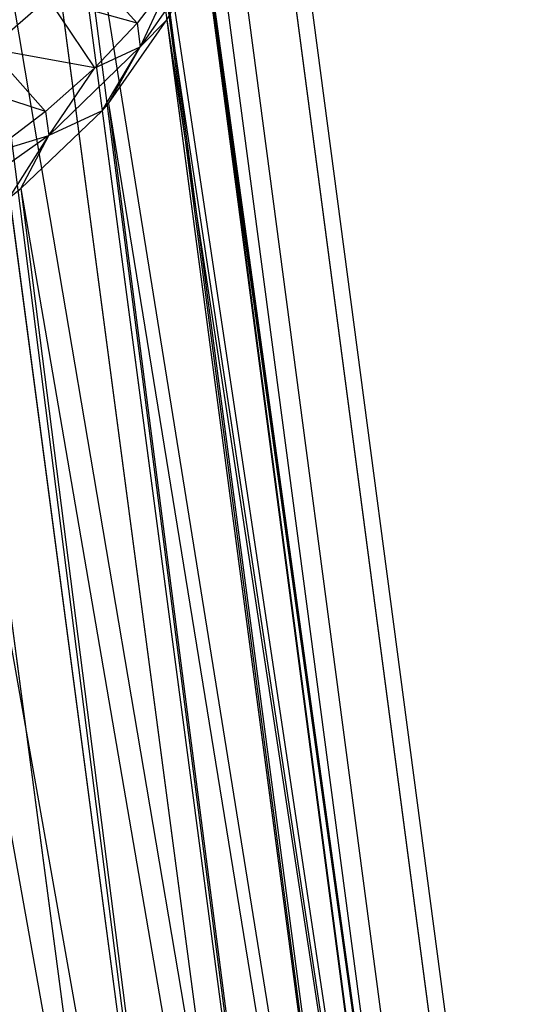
# Model space of a CAD drawing. Extents: x -23.4 to 23.6, y 0.3 to 4.
# Tile 42 of 189: x -18.3 to -17.937, y 1.638 to 2.332. Entities that reach past the tile are written whole.
import ezdxf

# ---------------------------------------------------------------- set-up
doc = ezdxf.new("R2010")
doc.units = 0
doc.header["$MEASUREMENT"] = 0
doc.layers.get('0').update_dxf_attribs({"color": 13, "linetype": 'CONTINUOUS'})

# ---------------------------------------------------------------- blocks, each defined once
blk = doc.blocks.new('FOURTY_V_PM_STL')
at = {"color": 0}
for p, q in [((-18.18994, 1.03815, -3.69176), (-18.5707, 3.91114, -2.01854)), ((-18.18994, 1.03815, -3.69176), (-18.5707, 3.91114, -2.01854)), ((-18.09199, 1.00249, -3.60826), (-18.47276, 3.87549, -1.93503)), ((-18.09199, 1.00249, -3.60826), (-18.47276, 3.87549, -1.93503)), ((-18.01059, 0.95748, -3.51244), (-18.39135, 3.83047, -1.83921)), ((-18.01059, 0.95748, -3.51244), (-18.39135, 3.83047, -1.83921)), ((-17.94806, 0.90438, -3.40704), (-18.32883, 3.77738, -1.73382)), ((-17.94806, 0.90438, -3.40704), (-18.32883, 3.77738, -1.73382)), ((-17.90621, 0.84474, -3.29512), (-18.28698, 3.71774, -1.62189)), ((-17.90621, 0.84474, -3.29512), (-18.28698, 3.71774, -1.62189)), ((-17.88624, 0.78027, -3.17987), (-18.26701, 3.65326, -1.50664)), ((-17.88624, 0.78027, -3.17987), (-18.26701, 3.65326, -1.50664)), ((-17.88872, 0.71282, -3.06463), (-18.26949, 3.58582, -1.3914)), ((-17.88872, 0.71282, -3.06463), (-18.26949, 3.58582, -1.3914)), ((-17.91359, 0.64434, -2.9527), (-18.29436, 3.51734, -1.27947)), ((-17.91359, 0.64434, -2.9527), (-18.29436, 3.51734, -1.27947)), ((-17.96013, 0.57679, -2.84731), (-18.3409, 3.44979, -1.17408)), ((-17.96013, 0.57679, -2.84731), (-18.3409, 3.44979, -1.17408)), ((-18.027, 0.51212, -2.75148), (-18.40777, 3.38512, -1.07825)), ((-18.027, 0.51212, -2.75148), (-18.40777, 3.38512, -1.07825)), ((-18.11228, 0.45219, -2.66798), (-18.49305, 3.32518, -0.99475)), ((-18.11228, 0.45219, -2.66798), (-18.49305, 3.32518, -0.99475)), ((-18.44955, 2.7, -2.66973), (-18.14446, 0.98218, -3.58532)), ((-18.44955, 2.7, -2.66973), (-18.14446, 0.98218, -3.58532)), ((-18.3683, 2.67113, -2.60168), (-18.14446, 0.98218, -3.58532)), ((-18.3683, 2.67113, -2.60168), (-18.14446, 0.98218, -3.58532)), ((-18.35895, 2.66702, -2.59249), (-18.06544, 0.9402, -3.49526)), ((-18.35895, 2.66702, -2.59249), (-18.06544, 0.9402, -3.49526)), ((-18.35895, 2.66702, -2.59249), (-18.14446, 0.98218, -3.58532)), ((-18.35895, 2.66702, -2.59249), (-18.14446, 0.98218, -3.58532)), ((-18.28928, 2.62915, -2.51161), (-18.06544, 0.9402, -3.49526)), ((-18.28928, 2.62915, -2.51161), (-18.06544, 0.9402, -3.49526)), ((-18.28365, 2.62538, -2.50385), (-18.00469, 0.89022, -3.39561)), ((-18.28365, 2.62538, -2.50385), (-18.00469, 0.89022, -3.39561)), ((-18.28365, 2.62538, -2.50385), (-18.06544, 0.9402, -3.49526)), ((-18.28365, 2.62538, -2.50385), (-18.06544, 0.9402, -3.49526)), ((-18.22853, 2.57917, -2.41196), (-18.00469, 0.89022, -3.39561)), ((-18.22853, 2.57917, -2.41196), (-18.00469, 0.89022, -3.39561)), ((-18.22581, 2.57627, -2.40636), (-17.96406, 0.83375, -3.2894)), ((-18.22581, 2.57627, -2.40636), (-17.96406, 0.83375, -3.2894)), ((-18.22581, 2.57627, -2.40636), (-18.00469, 0.89022, -3.39561)), ((-18.22581, 2.57627, -2.40636), (-18.00469, 0.89022, -3.39561)), ((-18.1879, 2.5227, -2.30576), (-17.96406, 0.83375, -3.2894)), ((-18.1879, 2.5227, -2.30576), (-17.96406, 0.83375, -3.2894)), ((-18.1871, 2.5211, -2.30283), (-17.94478, 0.77251, -3.17987)), ((-18.1871, 2.5211, -2.30283), (-17.94478, 0.77251, -3.17987)), ((-18.1871, 2.5211, -2.30283), (-17.96406, 0.83375, -3.2894)), ((-18.1871, 2.5211, -2.30283), (-17.96406, 0.83375, -3.2894)), ((-17.94478, 0.77251, -3.17987), (-18.16862, 2.46147, -2.19623)), ((-17.94478, 0.77251, -3.17987), (-18.16862, 2.46147, -2.19623)), ((-18.17129, 2.39732, -2.0867), (-17.94744, 0.70837, -3.07034)), ((-18.17129, 2.39732, -2.0867), (-17.94744, 0.70837, -3.07034)), ((-18.17129, 2.39732, -2.0867), (-17.94478, 0.77251, -3.17987)), ((-18.17129, 2.39732, -2.0867), (-17.94478, 0.77251, -3.17987)), ((-18.17092, 2.39908, -2.08963), (-17.94478, 0.77251, -3.17987)), ((-18.17092, 2.39908, -2.08963), (-17.94478, 0.77251, -3.17987)), ((-18.16962, 2.37837, -1.95142), (-18.21453, 2.31319, -1.84971)), ((-18.16962, 2.37837, -1.95142), (-18.21453, 2.31319, -1.84971)), ((-18.1958, 2.33222, -1.98049), (-18.16962, 2.37837, -1.95142)), ((-18.1958, 2.33222, -1.98049), (-18.16962, 2.37837, -1.95142)), ((-18.21677, 2.33009, -1.83987), (-18.25532, 2.37292, -1.81982)), ((-18.21677, 2.33009, -1.83987), (-18.25532, 2.37292, -1.81982)), ((-18.19177, 2.36245, -1.88975), (-18.21677, 2.33009, -1.83987)), ((-18.19177, 2.36245, -1.88975), (-18.21677, 2.33009, -1.83987)), ((-18.19177, 2.36245, -1.88975), (-18.21453, 2.31319, -1.84971)), ((-18.19177, 2.36245, -1.88975), (-18.21453, 2.31319, -1.84971)), ((-18.27954, 2.34768, -1.78199), (-18.32068, 2.3118, -1.72976)), ((-18.27954, 2.34768, -1.78199), (-18.32068, 2.3118, -1.72976)), ((-18.21677, 2.33009, -1.83987), (-18.27954, 2.34768, -1.78199)), ((-18.21677, 2.33009, -1.83987), (-18.27954, 2.34768, -1.78199)), ((-18.24669, 2.29842, -1.79231), (-18.27954, 2.34768, -1.78199)), ((-18.24669, 2.29842, -1.79231), (-18.27954, 2.34768, -1.78199)), ((-18.1958, 2.33222, -1.98049), (-18.19393, 2.33573, -1.98609)), ((-18.1958, 2.33222, -1.98049), (-18.19393, 2.33573, -1.98609)), ((-18.19393, 2.33573, -1.98609), (-17.94744, 0.70837, -3.07034)), ((-18.19393, 2.33573, -1.98609), (-17.94744, 0.70837, -3.07034)), ((-18.21677, 2.33009, -1.83987), (-18.24669, 2.29842, -1.79231)), ((-18.21677, 2.33009, -1.83987), (-18.24669, 2.29842, -1.79231)), ((-18.23698, 2.27325, -1.88861), (-18.1958, 2.33222, -1.98049)), ((-18.23698, 2.27325, -1.88861), (-18.1958, 2.33222, -1.98049)), ((-18.21677, 2.33009, -1.83987), (-18.21453, 2.31319, -1.84971)), ((-18.21677, 2.33009, -1.83987), (-18.21453, 2.31319, -1.84971)), ((-18.1958, 2.33222, -1.98049), (-18.21453, 2.31319, -1.84971)), ((-18.1958, 2.33222, -1.98049), (-18.21453, 2.31319, -1.84971)), ((-18.1958, 2.33222, -1.98049), (-17.97196, 0.64327, -2.96414)), ((-18.1958, 2.33222, -1.98049), (-17.97196, 0.64327, -2.96414)), ((-18.1958, 2.33222, -1.98049), (-17.94744, 0.70837, -3.07034)), ((-18.1958, 2.33222, -1.98049), (-17.94744, 0.70837, -3.07034)), ((-18.21453, 2.31319, -1.84971), (-18.27906, 2.25078, -1.75724)), ((-18.21453, 2.31319, -1.84971), (-18.27906, 2.25078, -1.75724)), ((-18.24669, 2.29842, -1.79231), (-18.21453, 2.31319, -1.84971)), ((-18.24669, 2.29842, -1.79231), (-18.21453, 2.31319, -1.84971)), ((-18.24144, 2.26814, -1.88084), (-18.21453, 2.31319, -1.84971)), ((-18.24144, 2.26814, -1.88084), (-18.21453, 2.31319, -1.84971)), ((-18.23698, 2.27325, -1.88861), (-18.21453, 2.31319, -1.84971)), ((-18.23698, 2.27325, -1.88861), (-18.21453, 2.31319, -1.84971)), ((-18.24669, 2.29842, -1.79231), (-18.32068, 2.3118, -1.72976)), ((-18.24669, 2.29842, -1.79231), (-18.32068, 2.3118, -1.72976)), ((-18.2813, 2.26768, -1.7474), (-18.32068, 2.3118, -1.72976)), ((-18.2813, 2.26768, -1.7474), (-18.32068, 2.3118, -1.72976)), ((-18.24669, 2.29842, -1.79231), (-18.2813, 2.26768, -1.7474)), ((-18.24669, 2.29842, -1.79231), (-18.2813, 2.26768, -1.7474)), ((-18.27906, 2.25078, -1.75724), (-18.24669, 2.29842, -1.79231)), ((-18.27906, 2.25078, -1.75724), (-18.24669, 2.29842, -1.79231)), ((-18.2813, 2.26768, -1.7474), (-18.35016, 2.28984, -1.69875)), ((-18.2813, 2.26768, -1.7474), (-18.35016, 2.28984, -1.69875)), ((-18.24144, 2.26814, -1.88084), (-18.23698, 2.27325, -1.88861)), ((-18.24144, 2.26814, -1.88084), (-18.23698, 2.27325, -1.88861)), ((-18.23698, 2.27325, -1.88861), (-18.01759, 0.57918, -2.86449)), ((-18.23698, 2.27325, -1.88861), (-18.01759, 0.57918, -2.86449)), ((-18.23698, 2.27325, -1.88861), (-17.97196, 0.64327, -2.96414)), ((-18.23698, 2.27325, -1.88861), (-17.97196, 0.64327, -2.96414)), ((-18.2813, 2.26768, -1.7474), (-18.32036, 2.23808, -1.70547)), ((-18.2813, 2.26768, -1.7474), (-18.32036, 2.23808, -1.70547)), ((-18.29883, 2.21343, -1.79997), (-18.24144, 2.26814, -1.88084)), ((-18.29883, 2.21343, -1.79997), (-18.24144, 2.26814, -1.88084)), ((-18.2813, 2.26768, -1.7474), (-18.27906, 2.25078, -1.75724)), ((-18.2813, 2.26768, -1.7474), (-18.27906, 2.25078, -1.75724)), ((-18.24144, 2.26814, -1.88084), (-18.27906, 2.25078, -1.75724)), ((-18.24144, 2.26814, -1.88084), (-18.27906, 2.25078, -1.75724)), ((-18.24144, 2.26814, -1.88084), (-18.01759, 0.57918, -2.86449)), ((-18.24144, 2.26814, -1.88084), (-18.01759, 0.57918, -2.86449)), ((-18.27906, 2.25078, -1.75724), (-18.36135, 2.19294, -1.67666)), ((-18.27906, 2.25078, -1.75724), (-18.36135, 2.19294, -1.67666)), ((-18.32036, 2.23808, -1.70547), (-18.27906, 2.25078, -1.75724)), ((-18.32036, 2.23808, -1.70547), (-18.27906, 2.25078, -1.75724)), ((-18.30679, 2.20702, -1.79078), (-18.27906, 2.25078, -1.75724)), ((-18.30679, 2.20702, -1.79078), (-18.27906, 2.25078, -1.75724)), ((-18.29883, 2.21343, -1.79997), (-18.27906, 2.25078, -1.75724)), ((-18.29883, 2.21343, -1.79997), (-18.27906, 2.25078, -1.75724)), ((-18.30679, 2.20702, -1.79078), (-18.29883, 2.21343, -1.79997)), ((-18.30679, 2.20702, -1.79078), (-18.29883, 2.21343, -1.79997)), ((-18.29883, 2.21343, -1.79997), (-18.08295, 0.51807, -2.77442)), ((-18.29883, 2.21343, -1.79997), (-18.08295, 0.51807, -2.77442)), ((-18.29883, 2.21343, -1.79997), (-18.01759, 0.57918, -2.86449)), ((-18.29883, 2.21343, -1.79997), (-18.01759, 0.57918, -2.86449)), ((-18.30679, 2.20702, -1.79078), (-18.08295, 0.51807, -2.77442)), ((-18.30679, 2.20702, -1.79078), (-18.08295, 0.51807, -2.77442)), ((-18.37771, 2.15799, -1.72273), (-18.08295, 0.51807, -2.77442)), ((-18.37771, 2.15799, -1.72273), (-18.08295, 0.51807, -2.77442))]:
    blk.add_line(p, q, dxfattribs=at)

msp = doc.modelspace()

# ---------------------------------------------------------------- block references
at = {"color": 0}
msp.add_blockref('FOURTY_V_PM_STL', (0, 0), dxfattribs=at)

doc.saveas('drawing.dxf')
